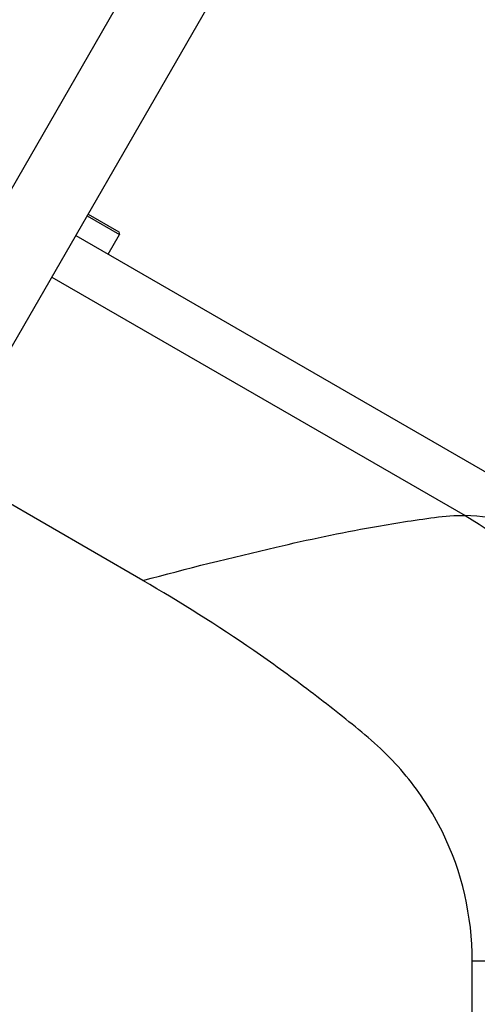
# Model space of a CAD drawing. Header units: millimetres. Extents: x 0 to 2550, y 0 to 1188.
# Tile 66 of 221: x 329.5 to 335.02, y 139.43 to 151.31. Entities that reach past the tile are written whole.
import ezdxf

# ---------------------------------------------------------------- set-up
doc = ezdxf.new("R2010")
doc.units = ezdxf.units.MM
doc.header["$LTSCALE"] = 46.255
for name, color, linetype in [('A2200203_ABL648', 7, 'CONTINUOUS'), ('A2300202#AF4_ABL676', 7, 'CONTINUOUS'), ('M2000901_PBL757', 7, 'CONTINUOUS'), ('M2200301_PBL735', 7, 'CONTINUOUS'), ('M2300301_PBL788', 7, 'CONTINUOUS'), ('P9140503_BOLT_PBL792', 7, 'CONTINUOUS'), ('아래쪽_16_VBL600', 7, 'CONTINUOUS')]:
    doc.layers.add(name, color=color, linetype=linetype)

# ---------------------------------------------------------------- blocks, each defined once
blk = doc.blocks.new('M2200301_PBL735', base_point=(326.484, 153.956))
at = {"layer": 'M2200301_PBL735', "color": 7}
for p, q in [((322.806, 150.586), (327.564, 158.827)), ((325.404, 149.086), (330.162, 157.327))]:
    blk.add_line(p, q, dxfattribs=at)
blk = doc.blocks.new('A2200203_ABL648', base_point=(326.253, 153.199))
at = {"layer": 'M2200301_PBL735'}
blk.add_blockref('M2200301_PBL735', (326.484, 153.956), dxfattribs=at)
blk = doc.blocks.new('M2300301_PBL788', base_point=(330.263, 149.866))
at = {"layer": 'M2300301_PBL788', "color": 7}
for p, q in [((326.359, 143.994), (333.287, 156.007)), ((327.183, 143.516), (334.113, 155.531))]:
    blk.add_line(p, q, dxfattribs=at)
blk = doc.blocks.new('A2300202#AF4_ABL676', base_point=(329.694, 149.767))
at = {"layer": 'M2300301_PBL788'}
blk.add_blockref('M2300301_PBL788', (330.263, 149.866), dxfattribs=at)
blk = doc.blocks.new('M2000901_PBL757', base_point=(332.594, 141.105))
at = {"layer": 'M2000901_PBL757', "color": 7}
blk.add_line((330.176, 148.705), (339.173, 143.51), dxfattribs=at)
at = {"layer": 'M2000901_PBL757', "color": 2}
for p, q in [((329.887, 148.204), (334.872, 145.327)), ((330.984, 144.543), (328.577, 145.933)), ((334.958, 139.955), (339.374, 139.955)), ((334.958, 137.964), (334.958, 139.955))]:
    blk.add_line(p, q, dxfattribs=at)
for points, knots in [([(330.984, 144.543), (331.518, 144.686), (332.438, 144.918), (333.614, 145.172), (334.374, 145.289), (334.749, 145.334), (334.872, 145.327)], [0, 0, 0, 0, 0.417944, 0.716908, 0.907464, 1, 1, 1, 1]), ([(336.728, 144.921), (336.499, 145.054), (335.876, 145.24), (335.243, 145.305), (334.872, 145.327)], [0, 0, 0, 0, 0.416475, 1, 1, 1, 1]), ([(334.872, 145.327), (335.326, 145.056), (336.169, 144.392), (336.802, 143.526), (337.057, 143.062)], [0, 0, 0, 0, 0.50007, 1, 1, 1, 1]), ([(334.958, 139.955), (334.958, 140.487), (334.772, 141.303), (334.257, 142.089), (333.894, 142.486), (333.488, 142.83), (332.967, 143.239), (332.112, 143.857), (331.441, 144.279), (330.984, 144.543)], [0, 0, 0, 0, 0.25045, 0.376571, 0.439695, 0.502842, 0.627123, 0.751455, 1, 1, 1, 1])]:
    blk.add_open_spline(points, degree=3, knots=knots, dxfattribs=at)
blk = doc.blocks.new('P9140503_BOLT_PBL792', base_point=(330.509, 148.722))
at = {"layer": 'P9140503_BOLT_PBL792', "color": 7}
for p, q in [((330.313, 148.943), (330.705, 148.717)), ((330.326, 148.964), (330.696, 148.751)), ((330.696, 148.751), (330.705, 148.717)), ((330.567, 148.479), (330.705, 148.717))]:
    blk.add_line(p, q, dxfattribs=at)
blk = doc.blocks.new('아래쪽_16_VBL600', base_point=(318.483, 140.098))
at = {"layer": 'A2200203_ABL648'}
blk.add_blockref('A2200203_ABL648', (326.253, 153.199), dxfattribs=at)
at = {"layer": 'A2300202#AF4_ABL676'}
blk.add_blockref('A2300202#AF4_ABL676', (329.694, 149.767), dxfattribs=at)
at = {"layer": 'M2000901_PBL757'}
blk.add_blockref('M2000901_PBL757', (332.594, 141.105), dxfattribs=at)
at = {"layer": 'P9140503_BOLT_PBL792'}
blk.add_blockref('P9140503_BOLT_PBL792', (330.509, 148.722), dxfattribs=at)

msp = doc.modelspace()

# ---------------------------------------------------------------- block references
at = {"layer": '아래쪽_16_VBL600'}
msp.add_blockref('아래쪽_16_VBL600', (318.4829, 140.098), dxfattribs=at)

doc.saveas('drawing.dxf')
